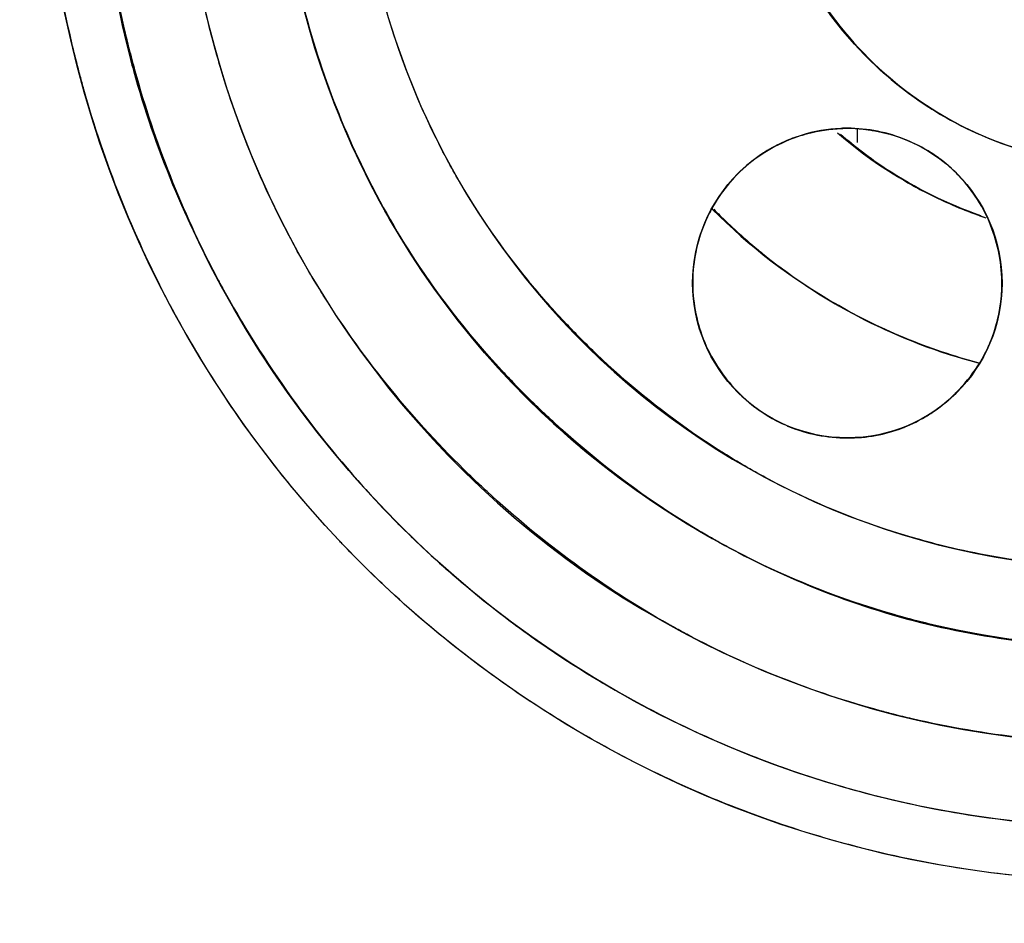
# Model space of a CAD drawing. Header units: inches. Extents: x 0.2 to 16.8, y 0.1 to 10.8.
# Tile 7 of 28: x 4.199 to 4.342, y 5.234 to 5.365. Entities that reach past the tile are written whole.
import ezdxf

# ---------------------------------------------------------------- set-up
doc = ezdxf.new("R2010")
doc.units = ezdxf.units.IN
doc.header["$LTSCALE"] = 0.935
doc.header["$MEASUREMENT"] = 0
doc.layers.get('0').update_dxf_attribs({"linetype": 'CONTINUOUS'})
doc.layers.add('DIMENSIONS', color=7, linetype='CONTINUOUS')
doc.styles.get("Standard").update_dxf_attribs({"font": 'txt', "width": 0.8})
doc.dimstyles.new('DIMSTYLE_1', dxfattribs={"dimtxt": 0.125, "dimasz": 0.18, "dimexe": 0.18, "dimexo": 0.0625, "dimgap": 0.09, "dimtad": 0, "dimtih": 1, "dimtoh": 1, "dimdec": 3, "dimzin": 4, "dimdsep": 46, "dimtxsty": 'STANDARD', "dimblk": '_FILLED', "dimblk1": '_FILLED', "dimblk2": '_FILLED', "dimcen": 0.09, "dimadec": 0, "dimazin": 0, "dimtp": 0.001, "dimtm": 0.001, "dimtfac": 1, "dimtdec": 3, "dimtofl": 0, "dimtmove": 0, "dimatfit": 3, "dimldrblk": '_FILLED', "dimfxl": 1, "dimtolj": 1, "dimtzin": 4, "dimarcsym": 0})

# ---------------------------------------------------------------- blocks, each defined once
blk = doc.blocks.new('_FILLED')
at = {"color": 0, "linetype": 'BYBLOCK'}
blk.add_solid([(0, 0), (-1, 0.1736111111), (-1, -0.1736111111)], dxfattribs=at)
blk = doc.blocks.new('*D3')
at = {"layer": 'DIMENSIONS', "color": 2, "linetype": 'CONTINUOUS'}
for p, q in [((4.3600835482, 5.3352853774), (4.3600835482, 3.1057758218)), ((5.0055953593, 4.4363959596), (5.0055953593, 3.1057758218)), ((4.3600835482, 3.2307758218), (4.0000835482, 3.2307758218)), ((5.0055953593, 3.2307758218), (5.3686224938, 3.2307758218))]:
    blk.add_line(p, q, dxfattribs=at)
at = {"layer": 'DIMENSIONS', "color": 2, "linetype": 'CONTINUOUS', "xscale": 0.18, "yscale": 0.18, "zscale": 0.18}
blk.add_blockref('_FILLED', (4.3600835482, 3.2307758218), dxfattribs=at)
at = {"layer": 'DIMENSIONS', "color": 2, "linetype": 'CONTINUOUS', "xscale": 0.18, "yscale": 0.18, "zscale": 0.18, "rotation": 180}
blk.add_blockref('_FILLED', (5.0055953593, 3.2307758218), dxfattribs=at)
at = {"layer": 'DIMENSIONS', "color": 2, "linetype": 'CONTINUOUS', "width": 0.8}
for s, p in [('[', (6.1561224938, 3.1682758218)), (']', (6.6561224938, 3.1682758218)), ('16.396', (5.4311224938, 3.1682758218)), ('16.4', (6.2561224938, 3.1682758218))]:
    blk.add_text(s, height=0.125, dxfattribs=at).set_placement(p)

msp = doc.modelspace()

# ---------------------------------------------------------------- linework, layer by layer
at = {"linetype": 'CONTINUOUS'}
msp.add_line((4.3205559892, 5.3471923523), (4.3205559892, 5.3492110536), dxfattribs=at)
at = {"color": 7, "linetype": 'CONTINUOUS'}
for centre, radius in [((4.3600835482, 5.3977853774), 0.4364966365), ((4.3600835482, 5.3977853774), 0.4104966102), ((4.3600835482, 5.3977853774), 0.318), ((4.3600835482, 5.3977853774), 0.2775184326), ((4.3600835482, 5.3977853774), 0.157999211), ((4.3600835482, 5.3977853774), 0.1501251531), ((4.3600835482, 5.3977853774), 0.123996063), ((4.3600835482, 5.3977853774), 0.054), ((4.3190835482, 5.3267712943), 0.0225)]:
    msp.add_circle(centre, radius, dxfattribs=at)
at = {"color": 6, "linetype": 'CONTINUOUS'}
for radius, start in [(0.137992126, 92.0933398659), (0.1125, 92.1076463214)]:
    msp.add_arc((4.3600835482, 5.3977853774), radius, start, 270, dxfattribs=at)
at = {"color": 7, "linetype": 'CONTINUOUS'}
for radius, start, end in [(0.0649606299, 229.196003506, 251.0227602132), (0.085492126, 224.8619874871, 255.1002644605)]:
    msp.add_arc((4.3600835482, 5.3977853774), radius, start, end, dxfattribs=at)
for points, knots in [([(4.3422268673, 5.5204561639), (4.3387004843, 5.5199430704), (4.3242811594, 5.5172110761), (4.2999011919, 5.5079105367), (4.2728205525, 5.4878706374), (4.2522369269, 5.4618926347), (4.2395499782, 5.4322102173), (4.2348146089, 5.4008329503), (4.2380516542, 5.3690955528), (4.2494603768, 5.3387351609), (4.2687416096, 5.3117270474), (4.2950087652, 5.2905541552), (4.3261892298, 5.2766658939), (4.3488348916, 5.2737695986), (4.3600835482, 5.2737893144)], [0, 0, 0, 0, 0.0287427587, 0.1182338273, 0.2088155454, 0.2982113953, 0.3834403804, 0.4672602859, 0.5525071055, 0.6389545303, 0.7269749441, 0.8180037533, 0.9089210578, 1, 1, 1, 1]), ([(4.209957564, 5.3977853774), (4.210096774, 5.3848373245), (4.2116122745, 5.3712452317), (4.215119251, 5.3581863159), (4.2152647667, 5.3576574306)], [0, 0, 0, 0, 0.9594310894, 1, 1, 1, 1]), ([(4.3087831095, 5.3806693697), (4.3103739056, 5.3759832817), (4.3152814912, 5.3665348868), (4.3263663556, 5.3545582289), (4.3413371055, 5.3461610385), (4.3584624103, 5.3428663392), (4.3757348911, 5.3452134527), (4.3910911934, 5.3525445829), (4.4032332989, 5.3638944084), (4.4103853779, 5.3766556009), (4.4126717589, 5.385501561), (4.4132650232, 5.3890703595)], [0, 0, 0, 0, 0.1036178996, 0.2206284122, 0.3379268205, 0.4580172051, 0.5805304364, 0.6977124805, 0.8098595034, 0.924305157, 1, 1, 1, 1]), ([(4.6759457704, 5.3612205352), (4.675126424, 5.3541779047), (4.6706870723, 5.3246403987), (4.6555644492, 5.2738240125), (4.6221942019, 5.2133555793), (4.5765993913, 5.1616995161), (4.5222180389, 5.1213909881), (4.4619223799, 5.0942518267), (4.3987069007, 5.0799127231), (4.3338704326, 5.0787150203), (4.2694750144, 5.0906174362), (4.2079710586, 5.1158853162), (4.152317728, 5.1539566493), (4.1051286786, 5.2035984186), (4.0692327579, 5.2631042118), (4.0541966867, 5.307752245), (4.0491748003, 5.3309419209), (4.0490823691, 5.3313730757)], [0, 0, 0, 0, 0.0237390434, 0.0999365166, 0.1766921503, 0.2537027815, 0.3294581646, 0.4021715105, 0.4740863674, 0.5455800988, 0.6183613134, 0.6923942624, 0.7671379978, 0.843046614, 0.9205615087, 0.9985237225, 1, 1, 1, 1]), ([(4.2152647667, 5.3576574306), (4.2183594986, 5.3464094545), (4.2279055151, 5.323719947), (4.2499880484, 5.2932635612), (4.2804379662, 5.2685085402), (4.3168642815, 5.2521567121), (4.3434584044, 5.2479838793), (4.3569053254, 5.2476975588)], [0, 0, 0, 0, 0.1823885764, 0.3817417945, 0.5834142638, 0.7899719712, 1, 1, 1, 1]), ([(3.9574845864, 5.317477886), (3.9623828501, 5.2929271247), (3.9770420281, 5.2439578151), (4.0122343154, 5.1751392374), (4.0608870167, 5.1130110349), (4.1212992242, 5.0606929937), (4.1918581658, 5.0203815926), (4.2698905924, 4.9945130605), (4.3520207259, 4.9846334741), (4.4346151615, 4.9912630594), (4.5135676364, 5.0142575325), (4.5855694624, 5.0516333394), (4.6477694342, 5.1014537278), (4.6988947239, 5.1615981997), (4.7377494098, 5.2305516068), (4.7594828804, 5.2959879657), (4.7664261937, 5.337966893), (4.7681408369, 5.3538101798)], [0, 0, 0, 0, 0.0644803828, 0.1311532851, 0.1982479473, 0.2668134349, 0.3360465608, 0.4065571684, 0.4774819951, 0.5480465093, 0.6188822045, 0.6882164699, 0.7560139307, 0.8231990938, 0.8906498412, 0.9589536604, 1, 1, 1, 1]), ([(4.3111622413, 5.3477819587), (4.3083015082, 5.3467174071), (4.3031362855, 5.3434454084), (4.2979718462, 5.336123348), (4.2960670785, 5.3275828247), (4.2974309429, 5.318841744), (4.3022624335, 5.3109918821), (4.3074454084, 5.3072361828), (4.3104308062, 5.3059753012), (4.3105114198, 5.3059418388)], [0, 0, 0, 0, 0.1703165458, 0.3343405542, 0.4904646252, 0.650445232, 0.8193709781, 0.9951355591, 1, 1, 1, 1]), ([(4.3376844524, 5.3394185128), (4.3369857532, 5.3404619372), (4.3344402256, 5.3436512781), (4.3310512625, 5.3460490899), (4.3284832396, 5.3471963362)], [0, 0, 0, 0, 0.3086647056, 1, 1, 1, 1]), ([(4.3415593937, 5.3264524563), (4.3415907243, 5.3294345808), (4.3407157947, 5.3340160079), (4.3385730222, 5.3380915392), (4.3376844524, 5.3394185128)], [0, 0, 0, 0, 0.6509960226, 1, 1, 1, 1]), ([(4.3382504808, 5.3151438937), (4.3345641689, 5.3161194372), (4.3232106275, 5.3199485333), (4.3100732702, 5.3277085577), (4.3016984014, 5.3352895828), (4.2994863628, 5.3375239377)], [0, 0, 0, 0, 0.2525806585, 0.7917282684, 1, 1, 1, 1]), ([(4.34148894, 5.3249024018), (4.3415265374, 5.3253699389), (4.3415517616, 5.3258869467), (4.3415588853, 5.3264040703), (4.3415593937, 5.3264524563)], [0, 0, 0, 0, 0.9064326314, 1, 1, 1, 1]), ([(4.338070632, 5.3147508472), (4.3386286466, 5.3156178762), (4.3392252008, 5.3167014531), (4.3397245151, 5.3178309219), (4.3398042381, 5.3180184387)], [0, 0, 0, 0, 0.8350108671, 1, 1, 1, 1]), ([(4.3310705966, 5.3077447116), (4.3322603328, 5.3085138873), (4.3335423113, 5.3095230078), (4.3347121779, 5.3106521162), (4.3348590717, 5.3107975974)], [0, 0, 0, 0, 0.872831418, 1, 1, 1, 1]), ([(4.3190835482, 5.3042712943), (4.3218163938, 5.3042307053), (4.3248035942, 5.3047707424), (4.327547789, 5.3058903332), (4.3277438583, 5.3059737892)], [0, 0, 0, 0, 0.9280750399, 1, 1, 1, 1])]:
    msp.add_open_spline(points, degree=3, knots=knots, dxfattribs=at)
at = {"color": 6, "linetype": 'CONTINUOUS'}
for points, knots in [([(4.207249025, 5.3578619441, 2.7676118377), (4.2069175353, 5.3591317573, 2.7676118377), (4.20509707, 5.3664745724, 2.7676118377), (4.2027931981, 5.3797462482, 2.7676118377), (4.2020835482, 5.3918890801, 2.7676118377), (4.2020835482, 5.3977853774, 2.7676118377)], [0, 0, 0, 0, 0.0974336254, 0.5617332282, 1, 1, 1, 1]), ([(4.209957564, 5.3977853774, 2.7754858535), (4.209957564, 5.3921829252, 2.7754858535), (4.2106318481, 5.380645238, 2.7754858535), (4.2127592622, 5.3683900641, 2.7754858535), (4.2143784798, 5.3617578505, 2.7754858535), (4.2145962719, 5.3608985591, 2.7754858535)], [0, 0, 0, 0, 0.4509658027, 0.9287187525, 1, 1, 1, 1]), ([(4.2154697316, 5.3576078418, 2.7754858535), (4.2183319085, 5.3472927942, 2.7754858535), (4.2226074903, 5.3364589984, 2.7754858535), (4.2280866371, 5.3262608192, 2.7754858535), (4.2284999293, 5.3255073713, 2.7754858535)], [0, 0, 0, 0, 0.9257661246, 1, 1, 1, 1]), ([(4.2220348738, 5.3209262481, 2.7676118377), (4.2214490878, 5.3219796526, 2.7676118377), (4.2156073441, 5.3327774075, 2.7676118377), (4.2110515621, 5.3442542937, 2.7676118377), (4.2080531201, 5.3548986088, 2.7676118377)], [0, 0, 0, 0, 0.0981871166, 1, 1, 1, 1]), ([(4.2518228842, 5.2827080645, 2.7676118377), (4.2496967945, 5.284707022, 2.7676118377), (4.2474728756, 5.2869169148, 2.7676118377), (4.2453168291, 5.2891912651, 2.7676118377), (4.2451686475, 5.2893482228, 2.7676118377)], [0, 0, 0, 0, 0.9311217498, 1, 1, 1, 1]), ([(4.2809071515, 5.270236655, 2.7754858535), (4.2822649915, 5.2693933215, 2.7754858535), (4.2847548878, 5.2679016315, 2.7754858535), (4.2872872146, 5.2664833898, 2.7754858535), (4.2884329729, 5.2658612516, 2.7754858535)], [0, 0, 0, 0, 0.5507646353, 1, 1, 1, 1]), ([(4.2846779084, 5.2589403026, 2.7676118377), (4.2834710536, 5.2595955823, 2.7676118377), (4.2805609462, 5.2612253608, 2.7676118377), (4.2777040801, 5.2629473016, 2.7676118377), (4.276043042, 5.2639912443, 2.7676118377)], [0, 0, 0, 0, 0.4117601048, 1, 1, 1, 1]), ([(4.3232969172, 5.2522362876, 2.7754858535), (4.3238138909, 5.2521055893, 2.7754858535), (4.3347364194, 5.2494063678, 2.7754858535), (4.3459562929, 5.2479450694, 2.7754858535), (4.356668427, 5.2476994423, 2.7754858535)], [0, 0, 0, 0, 0.0473947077, 1, 1, 1, 1]), ([(4.355192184, 5.2398625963, 2.7676118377), (4.3443528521, 5.2402001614, 2.7676118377), (4.3329876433, 5.2417276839, 2.7676118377), (4.3219128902, 5.2444644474, 2.7676118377), (4.3213694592, 5.2446018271, 2.7676118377)], [0, 0, 0, 0, 0.950864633, 1, 1, 1, 1])]:
    msp.add_open_spline(points, degree=3, knots=knots, dxfattribs=at)
at = {"linetype": 'CONTINUOUS'}
for points, knots in [([(4.2278667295, 5.35825512, 2.7754858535), (4.2271628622, 5.3606190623, 2.7754858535), (4.2239473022, 5.3725791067, 2.7754858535), (4.2223442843, 5.3849162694, 2.7754858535), (4.2221265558, 5.394816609, 2.7754858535)], [0, 0, 0, 0, 0.1992233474, 1, 1, 1, 1]), ([(4.7962154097, 5.3799122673, 2.7864858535), (4.794744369, 5.3441860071, 2.7864858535), (4.7822935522, 5.2687952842, 2.7864858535), (4.7353499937, 5.1648903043, 2.7864858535), (4.6746985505, 5.0914033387, 2.7864858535), (4.6204373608, 5.0462349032, 2.7864858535), (4.5787878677, 5.0189783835, 2.7864858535), (4.5343582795, 4.9965371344, 2.7864858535), (4.4681107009, 4.9721297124, 2.7864858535), (4.3741431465, 4.9563481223, 2.7864858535), (4.2547044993, 4.9682393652, 2.7864858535), (4.1388173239, 5.0145559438, 2.7864858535), (4.0407908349, 5.0917198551, 2.7864858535), (3.9813875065, 5.1744798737, 2.7864858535), (3.949943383, 5.2450141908, 2.7864858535), (3.9379823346, 5.2847081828, 2.7864858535), (3.9331956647, 5.3065829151, 2.7864858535), (3.9323493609, 5.3107405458, 2.7864858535)], [0, 0, 0, 0, 0.0846627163, 0.1795609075, 0.2675479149, 0.3084185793, 0.3469894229, 0.3855602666, 0.4264309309, 0.5144179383, 0.6093161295, 0.7080892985, 0.8068624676, 0.9017606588, 0.9468406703, 0.9899260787, 1, 1, 1, 1]), ([(4.7702373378, 5.3809768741, 2.8124858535), (4.7688539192, 5.3473786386, 2.8124858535), (4.7571447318, 5.2764785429, 2.8124858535), (4.7129973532, 5.178762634, 2.8124858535), (4.6559585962, 5.1096528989, 2.8124858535), (4.6049294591, 5.0671749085, 2.8124858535), (4.5657608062, 5.0415419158, 2.8124858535), (4.5239776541, 5.0204373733, 2.8124858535), (4.4616760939, 4.9974837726, 2.8124858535), (4.3733056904, 4.9826422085, 2.8124858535), (4.2609813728, 4.9938251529, 2.8124858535), (4.1519969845, 5.0373828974, 2.8124858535), (4.0598094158, 5.1099505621, 2.8124858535), (4.0039444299, 5.1877810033, 2.8124858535), (3.9743732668, 5.2541139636, 2.8124858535), (3.9631243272, 5.2914447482, 2.8124858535), (3.9586226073, 5.3120177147, 2.8124858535), (3.9578265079, 5.3159288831, 2.8124858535)], [0, 0, 0, 0, 0.0846624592, 0.1795603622, 0.2675471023, 0.3084176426, 0.3469883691, 0.3855590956, 0.4264296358, 0.514416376, 0.609314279, 0.708087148, 0.8068600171, 0.9017579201, 0.9468377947, 0.9899230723, 1, 1, 1, 1]), ([(4.6366676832, 5.3750776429, 2.6060042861), (4.6351137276, 5.3561968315, 2.6060042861), (4.6269426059, 5.3122918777, 2.6060042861), (4.598670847, 5.2497151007, 2.6060042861), (4.5601098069, 5.2029934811, 2.6060042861), (4.5256115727, 5.1742762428, 2.6060042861), (4.4991316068, 5.1569470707, 2.6060042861), (4.4708841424, 5.1426793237, 2.6060042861), (4.4287650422, 5.1271616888, 2.6060042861), (4.3690234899, 5.1171268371, 2.6060042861), (4.2930810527, 5.1246925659, 2.6060042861), (4.2194241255, 5.1541182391, 2.6060042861), (4.1669654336, 5.195425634, 2.6060042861), (4.1338668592, 5.2355677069, 2.6060042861), (4.108023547, 5.2773167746, 2.6060042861), (4.0953222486, 5.3115580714, 2.6060042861), (4.0899463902, 5.3344928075, 2.6060042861)], [0, 0, 0, 0, 0.072303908, 0.1695581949, 0.2597297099, 0.3016150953, 0.341143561, 0.3806720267, 0.4225574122, 0.5127289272, 0.6099832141, 0.7112086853, 0.8124341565, 0.8619213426, 0.9099170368, 1, 1, 1, 1]), ([(4.2416330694, 5.3610899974, 2.5684779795), (4.2408590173, 5.3635987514, 2.5684779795), (4.2400836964, 5.3664270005, 2.5684779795), (4.239408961, 5.3692787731, 2.5684779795), (4.2393396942, 5.3695764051, 2.5684779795)], [0, 0, 0, 0, 0.8957195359, 1, 1, 1, 1]), ([(4.2551907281, 5.3317034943, 2.5684779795), (4.2543331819, 5.3330478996, 2.5684779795), (4.248700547, 5.342279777, 2.5684779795), (4.2443544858, 5.3522697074, 2.5684779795), (4.2416330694, 5.3610899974, 2.5684779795)], [0, 0, 0, 0, 0.147475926, 1, 1, 1, 1]), ([(4.2425562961, 5.3255058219, 2.7754858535), (4.2418813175, 5.3265906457, 2.7754858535), (4.2356938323, 5.3368632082, 2.7754858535), (4.2309281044, 5.3479734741, 2.7754858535), (4.2278667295, 5.35825512, 2.7754858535)], [0, 0, 0, 0, 0.1065536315, 1, 1, 1, 1]), ([(4.3099052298, 5.3473083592, 2.1644622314), (4.3089329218, 5.3468758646, 2.1644622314), (4.3076984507, 5.3462191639, 2.1644622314), (4.3065357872, 5.3454509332, 2.1644622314), (4.306263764, 5.3452623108, 2.1644622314)], [0, 0, 0, 0, 0.7623624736, 1, 1, 1, 1]), ([(4.3327063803, 5.3446784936, 2.1644622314), (4.3321798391, 5.3450795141, 2.1644622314), (4.33059843, 5.346176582, 2.1644622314), (4.328880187, 5.3470611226, 2.1644622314), (4.3277123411, 5.3475441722, 2.1644622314)], [0, 0, 0, 0, 0.3442972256, 1, 1, 1, 1]), ([(4.3029653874, 5.3424674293, 2.1644622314), (4.3016647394, 5.3411311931, 2.1644622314), (4.3000391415, 5.3389888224, 2.1644622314), (4.2988313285, 5.3366053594, 2.1644622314), (4.2985064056, 5.3358688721, 2.1644622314)], [0, 0, 0, 0, 0.6983652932, 1, 1, 1, 1]), ([(4.3399647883, 5.335145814, 2.1644622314), (4.3395684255, 5.3361360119, 2.1644622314), (4.3383288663, 5.3386930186, 2.1644622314), (4.3366178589, 5.3409779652, 2.1644622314), (4.3353998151, 5.3422613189, 2.1644622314)], [0, 0, 0, 0, 0.3761784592, 1, 1, 1, 1]), ([(4.6728729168, 5.3404876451, 2.8124858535), (4.6708586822, 5.3294843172, 2.8124858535), (4.6614983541, 5.2901463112, 2.8124858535), (4.6334735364, 5.2281161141, 2.8124858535), (4.5892876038, 5.1745792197, 2.8124858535), (4.5497571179, 5.1416730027, 2.8124858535), (4.5194145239, 5.1218160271, 2.8124858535), (4.4870466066, 5.1054670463, 2.8124858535), (4.4387836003, 5.0876858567, 2.8124858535), (4.3703275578, 5.0761872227, 2.8124858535), (4.2833074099, 5.0848565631, 2.8124858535), (4.198906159, 5.1185745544, 2.8124858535), (4.1387953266, 5.165907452, 2.8124858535), (4.1008686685, 5.2119050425, 2.8124858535), (4.0712804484, 5.2597038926, 2.8124858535), (4.0556903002, 5.3017044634, 2.8124858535), (4.0492571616, 5.3309086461, 2.8124858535), (4.0486593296, 5.3338133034, 2.8124858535)], [0, 0, 0, 0, 0.038227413, 0.1380058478, 0.2305176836, 0.2734901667, 0.3140445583, 0.3545989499, 0.397571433, 0.4900832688, 0.5898617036, 0.6937143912, 0.7975670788, 0.8483386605, 0.8975800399, 0.9898395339, 1, 1, 1, 1]), ([(4.2985064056, 5.3358688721, 2.1644622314), (4.2973635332, 5.3332783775, 2.1644622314), (4.2965887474, 5.3299596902, 2.1644622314), (4.2965790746, 5.3266041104, 2.1644622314), (4.2965954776, 5.326087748, 2.1644622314)], [0, 0, 0, 0, 0.8460112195, 1, 1, 1, 1]), ([(4.3415828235, 5.3267487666, 2.1644622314), (4.3415834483, 5.3270448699, 2.1644622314), (4.341532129, 5.3299157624, 2.1644622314), (4.3409199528, 5.3327596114, 2.1644622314), (4.3399647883, 5.335145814, 2.1644622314)], [0, 0, 0, 0, 0.1031206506, 1, 1, 1, 1]), ([(4.3355450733, 5.3114510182, 2.1644622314), (4.3367013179, 5.312689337, 2.1644622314), (4.3384318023, 5.3150085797, 2.1644622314), (4.3396669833, 5.3176101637, 2.1644622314), (4.3400876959, 5.3187114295, 2.1644622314)], [0, 0, 0, 0, 0.5893901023, 1, 1, 1, 1]), ([(4.2986601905, 5.3173312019, 2.1644622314), (4.2989446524, 5.3167139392, 2.1644622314), (4.3002787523, 5.3141367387, 2.1644622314), (4.3021177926, 5.311847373, 2.1644622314), (4.3037409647, 5.3103323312, 2.1644622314)], [0, 0, 0, 0, 0.2344533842, 1, 1, 1, 1]), ([(4.3281487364, 5.306175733, 2.1644622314), (4.3286319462, 5.3063888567, 2.1644622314), (4.3313612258, 5.3077111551, 2.1644622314), (4.3338193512, 5.3096027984, 2.1644622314), (4.3355450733, 5.3114510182, 2.1644622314)], [0, 0, 0, 0, 0.1744200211, 1, 1, 1, 1]), ([(4.3037409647, 5.3103323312, 2.1644622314), (4.3052027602, 5.3089679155, 2.1644622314), (4.3073242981, 5.3074488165, 2.1644622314), (4.3096403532, 5.3063381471, 2.1644622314), (4.3101786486, 5.3061057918, 2.1644622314)], [0, 0, 0, 0, 0.7713338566, 1, 1, 1, 1]), ([(4.2762272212, 5.3066778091, 2.5684779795), (4.2757149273, 5.3071506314, 2.5684779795), (4.2749181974, 5.307897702, 2.5684779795), (4.2741306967, 5.3086545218, 2.5684779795), (4.2738471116, 5.3089295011, 2.5684779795)], [0, 0, 0, 0, 0.6383378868, 1, 1, 1, 1]), ([(4.3101786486, 5.3061057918, 2.1644622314), (4.311394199, 5.3055810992, 2.1644622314), (4.3143013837, 5.30462472, 2.1644622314), (4.3173538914, 5.3042712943, 2.1644622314), (4.3190835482, 5.3042712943, 2.1644622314)], [0, 0, 0, 0, 0.4333652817, 1, 1, 1, 1]), ([(4.3190835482, 5.3042712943, 2.1644622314), (4.3208132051, 5.3042712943, 2.1644622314), (4.3235054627, 5.3045830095, 2.1644622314), (4.3260846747, 5.3053637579, 2.1644622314), (4.3269858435, 5.3057017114, 2.1644622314)], [0, 0, 0, 0, 0.6424559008, 1, 1, 1, 1]), ([(4.2666785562, 5.2964710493, 2.7754858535), (4.2661366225, 5.2969720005, 2.7754858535), (4.265256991, 5.2977974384, 2.7754858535), (4.2643874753, 5.2986335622, 2.7754858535), (4.2640515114, 5.2989597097, 2.7754858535)], [0, 0, 0, 0, 0.611840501, 1, 1, 1, 1]), ([(4.325879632, 5.2785777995, 2.5684779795), (4.3177081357, 5.2809141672, 2.5684779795), (4.3089516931, 5.2844274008, 2.5684779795), (4.3007298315, 5.2889230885, 2.5684779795), (4.2999709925, 5.2893488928, 2.5684779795)], [0, 0, 0, 0, 0.9071322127, 1, 1, 1, 1]), ([(4.3238485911, 5.2646127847, 2.7754858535), (4.3141107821, 5.2672514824, 2.7754858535), (4.3039310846, 5.2712515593, 2.7754858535), (4.2943958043, 5.2764359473, 2.7754858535), (4.2937310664, 5.2768048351, 2.7754858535)], [0, 0, 0, 0, 0.9299493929, 1, 1, 1, 1]), ([(4.3600835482, 5.2737893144, 2.5684779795), (4.3554536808, 5.2737893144, 2.5684779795), (4.3459184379, 5.274332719, 2.5684779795), (4.3353560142, 5.2761408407, 2.5684779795), (4.3294535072, 5.2776081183, 2.5684779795), (4.3283216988, 5.2779066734, 2.5684779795)], [0, 0, 0, 0, 0.432535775, 0.8908103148, 1, 1, 1, 1]), ([(4.3600835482, 5.2597932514, 2.7754858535), (4.3549310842, 5.2597932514, 2.7754858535), (4.3443195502, 5.2603979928, 2.7754858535), (4.332925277, 5.2623485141, 2.7754858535), (4.3267062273, 5.2638680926, 2.7754858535), (4.3257985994, 5.2640997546, 2.7754858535)], [0, 0, 0, 0, 0.4462162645, 0.9189853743, 1, 1, 1, 1])]:
    msp.add_open_spline(points, degree=3, knots=knots, dxfattribs=at)
at = {"color": 1, "linetype": 'CONTINUOUS'}
for points, knots in [([(4.3090403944, 5.380129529, 2.5654622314), (4.3099346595, 5.37754615, 2.5654622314), (4.3122581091, 5.3721977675, 2.5654622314), (4.3154516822, 5.3672648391, 2.5654622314), (4.3173544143, 5.3648088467, 2.5654622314)], [0, 0, 0, 0, 0.4706230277, 1, 1, 1, 1]), ([(4.2592600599, 5.3478389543, 2.1724622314), (4.255541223, 5.3553262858, 2.1724622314), (4.2518407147, 5.3655789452, 2.1724622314), (4.249653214, 5.3761854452, 2.1724622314), (4.2492349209, 5.3786093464, 2.1724622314)], [0, 0, 0, 0, 0.7727144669, 1, 1, 1, 1]), ([(4.3296938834, 5.3531549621, 2.5654622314), (4.3307962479, 5.3524006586, 2.5654622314), (4.3345197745, 5.3500537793, 2.5654622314), (4.3385237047, 5.3481916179, 2.5654622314), (4.3414003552, 5.3471379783, 2.5654622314)], [0, 0, 0, 0, 0.3036694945, 1, 1, 1, 1]), ([(4.2725479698, 5.3272861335, 2.1724622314), (4.2688875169, 5.3317738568, 2.1724622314), (4.2641997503, 5.338498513, 2.1724622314), (4.260322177, 5.3457005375, 2.1724622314), (4.2592600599, 5.3478389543, 2.1724622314)], [0, 0, 0, 0, 0.7080084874, 1, 1, 1, 1]), ([(4.3250225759, 5.3431127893, 1.5470134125), (4.325870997, 5.3425634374, 1.5470134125), (4.3274913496, 5.3415680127, 1.5470134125), (4.3291513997, 5.3406494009, 1.5470134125), (4.3299379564, 5.3402356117, 1.5470134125)], [0, 0, 0, 0, 0.5310696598, 1, 1, 1, 1]), ([(4.3069649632, 5.3308951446, 1.5753598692), (4.310241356, 5.3282592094, 1.5753598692), (4.3150315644, 5.3249455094, 1.5753598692), (4.3201391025, 5.322170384, 1.5753598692), (4.3215735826, 5.3214444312, 1.5753598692)], [0, 0, 0, 0, 0.7233596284, 1, 1, 1, 1]), ([(4.2965851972, 5.3050136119, 2.1724622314), (4.2916460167, 5.3084437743, 2.1724622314), (4.2853748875, 5.3135830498, 2.1724622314), (4.2796614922, 5.31931148, 2.1724622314), (4.2782410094, 5.3208120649, 2.1724622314)], [0, 0, 0, 0, 0.7444905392, 1, 1, 1, 1]), ([(4.3600835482, 5.2852853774, 2.1724622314), (4.3558829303, 5.2852853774, 2.1724622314), (4.3472317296, 5.2857784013, 2.1724622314), (4.3370826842, 5.287515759, 2.1724622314), (4.3311796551, 5.2890315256, 2.1724622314), (4.3296036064, 5.2894733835, 2.1724622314)], [0, 0, 0, 0, 0.4084181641, 0.8411399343, 1, 1, 1, 1])]:
    msp.add_open_spline(points, degree=3, knots=knots, dxfattribs=at)
for points in [[(4.3173544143, 5.3648088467, 2.5654622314), (4.3208257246, 5.3603281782, 2.5654622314), (4.3250030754, 5.356364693, 2.5654622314), (4.3296938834, 5.3531549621, 2.5654622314)], [(4.3198576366, 5.3468296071, 1.5470134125), (4.3207268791, 5.3461375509, 1.5470134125), (4.3216128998, 5.3454679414, 1.5470134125), (4.3225145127, 5.3448220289, 1.5470134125)], [(4.3414003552, 5.3471379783, 2.5654622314), (4.3424608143, 5.3467495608, 2.5654622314), (4.3435333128, 5.3463941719, 2.5654622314), (4.3446154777, 5.3460722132, 2.5654622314)], [(4.3225145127, 5.3448220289, 1.5470134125), (4.3233378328, 5.344232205, 1.5470134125), (4.3241741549, 5.3436621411, 1.5470134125), (4.3250225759, 5.3431127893, 1.5470134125)], [(4.3299379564, 5.3402356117, 1.5470134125), (4.330724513, 5.3398218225, 1.5470134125), (4.3315191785, 5.3394250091, 1.5470134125), (4.3323213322, 5.3390452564, 1.5470134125)], [(4.3323213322, 5.3390452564, 1.5470134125), (4.3345667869, 5.3379822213, 1.5470134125), (4.3368709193, 5.3370528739, 1.5470134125), (4.3392201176, 5.3362590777, 1.5470134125)], [(4.2996439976, 5.3374883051, 1.5753598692), (4.3002489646, 5.3368802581, 1.5753598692), (4.3008625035, 5.3362807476, 1.5753598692), (4.3014844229, 5.3356901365, 1.5753598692)], [(4.3014844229, 5.3356901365, 1.5753598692), (4.3019243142, 5.33527239, 1.5753598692), (4.3023683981, 5.3348590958, 1.5753598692), (4.302816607, 5.3344503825, 1.5753598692)], [(4.302816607, 5.3344503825, 1.5753598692), (4.3038942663, 5.333467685, 1.5753598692), (4.3049957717, 5.3325114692, 1.5753598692), (4.3061201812, 5.331583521, 1.5753598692)], [(4.3061201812, 5.331583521, 1.5753598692), (4.306400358, 5.3313522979, 1.5753598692), (4.3066819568, 5.3311228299, 1.5753598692), (4.3069649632, 5.3308951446, 1.5753598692)], [(4.2736896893, 5.325908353, 2.1724622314), (4.2733055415, 5.3263646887, 2.1724622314), (4.2729249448, 5.3268239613, 2.1724622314), (4.2725479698, 5.3272861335, 2.1724622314)], [(4.2762619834, 5.3229549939, 2.1724622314), (4.2753880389, 5.3239251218, 2.1724622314), (4.2745303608, 5.3249097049, 2.1724622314), (4.2736896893, 5.325908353, 2.1724622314)], [(4.2777104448, 5.3213762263, 2.1724622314), (4.2772228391, 5.3218981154, 2.1724622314), (4.2767399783, 5.3224243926, 2.1724622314), (4.2762619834, 5.3229549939, 2.1724622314)], [(4.2782410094, 5.3208120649, 2.1724622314), (4.2780635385, 5.3209995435, 2.1724622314), (4.2778866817, 5.3211875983, 2.1724622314), (4.2777104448, 5.3213762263, 2.1724622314)], [(4.3215735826, 5.3214444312, 1.5753598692), (4.3267866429, 5.3188062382, 1.5753598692), (4.3322840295, 5.3167195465, 1.5753598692), (4.3379334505, 5.3152103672, 1.5753598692)], [(4.2977184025, 5.3042368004, 2.1724622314), (4.2973391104, 5.3044934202, 2.1724622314), (4.2969613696, 5.3047523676, 2.1724622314), (4.2965851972, 5.3050136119, 2.1724622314)], [(4.3006690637, 5.3023075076, 2.1724622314), (4.2996754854, 5.3029349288, 2.1724622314), (4.2986918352, 5.3035781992, 2.1724622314), (4.2977184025, 5.3042368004, 2.1724622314)], [(4.3015040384, 5.3017854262, 2.1724622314), (4.301224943, 5.3019582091, 2.1724622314), (4.300946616, 5.30213224, 2.1724622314), (4.3006690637, 5.3023075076, 2.1724622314)], [(4.307622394, 5.2982661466, 2.1724622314), (4.3055450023, 5.2993723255, 2.1724622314), (4.3035047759, 5.3005468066, 2.1724622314), (4.3015040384, 5.3017854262, 2.1724622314)], [(4.3269055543, 5.2902665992, 2.1724622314), (4.3202465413, 5.2923158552, 2.1724622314), (4.3137716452, 5.2949917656, 2.1724622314), (4.307622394, 5.2982661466, 2.1724622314)], [(4.3281904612, 5.2898796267, 2.1724622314), (4.3277614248, 5.2900060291, 2.1724622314), (4.32733311, 5.2901350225, 2.1724622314), (4.3269055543, 5.2902665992, 2.1724622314)], [(4.3296036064, 5.2894733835, 2.1724622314), (4.3291317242, 5.2896056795, 2.1724622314), (4.3286606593, 5.2897410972, 2.1724622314), (4.3281904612, 5.2898796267, 2.1724622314)]]:
    msp.add_open_spline(points, degree=3, dxfattribs=at)
at = {"color": 6, "linetype": 'CONTINUOUS'}
for points in [[(4.2145962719, 5.3608985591, 2.7754858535), (4.21487505, 5.3597986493, 2.7754858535), (4.2151662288, 5.3587016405, 2.7754858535), (4.2154697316, 5.3576078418, 2.7754858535)], [(4.2075201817, 5.356837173, 2.7676118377), (4.2074286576, 5.3571784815, 2.7676118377), (4.2073382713, 5.3575200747, 2.7676118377), (4.207249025, 5.3578619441, 2.7676118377)], [(4.2080531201, 5.3548986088, 2.7676118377), (4.2078713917, 5.3555437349, 2.7676118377), (4.2076937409, 5.3561899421, 2.7676118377), (4.2075201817, 5.356837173, 2.7676118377)], [(4.2284999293, 5.3255073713, 2.7754858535), (4.2295620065, 5.3235711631, 2.7754858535), (4.2306673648, 5.3216587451, 2.7754858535), (4.2318146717, 5.319771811, 2.7754858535)], [(4.2250968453, 5.315663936, 2.7676118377), (4.2240422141, 5.31739798, 2.7676118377), (4.2230212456, 5.3191524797, 2.7676118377), (4.2220348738, 5.3209262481, 2.7676118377)], [(4.2318146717, 5.319771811, 2.7754858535), (4.2373192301, 5.3107186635, 2.7754858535), (4.2437894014, 5.3022521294, 2.7754858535), (4.2510780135, 5.2945592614, 2.7754858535)], [(4.2451686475, 5.2893482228, 2.7676118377), (4.2375804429, 5.2973858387, 2.7676118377), (4.230839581, 5.3062216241, 2.7676118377), (4.2250968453, 5.315663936, 2.7676118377)], [(4.2510780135, 5.2945592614, 2.7754858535), (4.253061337, 5.2924659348, 2.7754858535), (4.2551052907, 5.290429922, 2.7754858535), (4.2572061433, 5.2884542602, 2.7754858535)], [(4.2572061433, 5.2884542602, 2.7754858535), (4.2644766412, 5.2816170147, 2.7754858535), (4.2724285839, 5.2755025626, 2.7754858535), (4.2809071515, 5.270236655, 2.7754858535)], [(4.276043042, 5.2639912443, 2.7676118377), (4.2673910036, 5.2694289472, 2.7676118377), (4.2592676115, 5.2757085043, 2.7676118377), (4.2518228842, 5.2827080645, 2.7676118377)], [(4.2884329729, 5.2658612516, 2.7754858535), (4.2975117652, 5.2609315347, 2.7754858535), (4.3071021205, 5.2569427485, 2.7754858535), (4.3169973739, 5.2539761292, 2.7754858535)], [(4.3130974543, 5.2469348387, 2.7676118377), (4.3032644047, 5.2499995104, 2.7676118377), (4.2937295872, 5.2540255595, 2.7676118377), (4.2846779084, 5.2589403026, 2.7676118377)], [(4.3169973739, 5.2539761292, 2.7754858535), (4.3190843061, 5.2533504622, 2.7754858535), (4.3211848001, 5.252770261, 2.7754858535), (4.3232969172, 5.2522362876, 2.7754858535)], [(4.3213694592, 5.2446018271, 2.7676118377), (4.3185916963, 5.2453040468, 2.7676118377), (4.3158330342, 5.246082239, 2.7676118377), (4.3130974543, 5.2469348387, 2.7676118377)]]:
    msp.add_open_spline(points, degree=3, dxfattribs=at)
at = {"color": 7, "linetype": 'CONTINUOUS'}
for points in [[(4.3133439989, 5.3484674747), (4.3126054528, 5.3482761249), (4.3118766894, 5.3480478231), (4.3111622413, 5.3477819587)], [(4.3182024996, 5.3491955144), (4.316567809, 5.3491198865), (4.3149332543, 5.3488792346), (4.3133439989, 5.3484674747)], [(4.3246501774, 5.3433949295), (4.3223596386, 5.3449069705), (4.3201714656, 5.346571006), (4.3180935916, 5.3483661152)], [(4.3191159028, 5.3492206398), (4.3188116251, 5.3492179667), (4.31850706, 5.3492096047), (4.3182024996, 5.3491955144)], [(4.3200475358, 5.3492110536), (4.3197374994, 5.3492201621), (4.3194268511, 5.3492233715), (4.3191159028, 5.3492206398)], [(4.3235767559, 5.3487466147), (4.3224100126, 5.3489814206), (4.3212278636, 5.3491341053), (4.3200475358, 5.3492110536)], [(4.3284832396, 5.3471963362), (4.3269144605, 5.3478971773), (4.3252616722, 5.3484075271), (4.3235767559, 5.3487466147)], [(4.3384983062, 5.3365280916), (4.3336243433, 5.338246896), (4.3289563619, 5.3405523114), (4.3246501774, 5.3433949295)], [(4.3398042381, 5.3180184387), (4.3407311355, 5.3201985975), (4.3412986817, 5.3225364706), (4.34148894, 5.3249024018)], [(4.3348590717, 5.3107975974), (4.3360686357, 5.3119955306), (4.3371509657, 5.3133218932), (4.338070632, 5.3147508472)], [(4.3277438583, 5.3059737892), (4.3289017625, 5.3064666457), (4.3300140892, 5.3070616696), (4.3310705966, 5.3077447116)], [(4.3105114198, 5.3059418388), (4.3132209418, 5.3048171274), (4.316173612, 5.3042503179), (4.3190835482, 5.3042712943)]]:
    msp.add_open_spline(points, degree=3, dxfattribs=at)
at = {"linetype": 'CONTINUOUS'}
for points in [[(4.3181111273, 5.3492496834, 2.1644622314), (4.3161674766, 5.3491634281, 2.1644622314), (4.3142345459, 5.3488200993, 2.1644622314), (4.3123766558, 5.3482400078, 2.1644622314)], [(4.3190835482, 5.3492712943, 2.1644622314), (4.3187593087, 5.3492712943, 2.1644622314), (4.3184350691, 5.3492640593, 2.1644622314), (4.3181111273, 5.3492496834, 2.1644622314)], [(4.3277123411, 5.3475441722, 2.1644622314), (4.3249857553, 5.3486719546, 2.1644622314), (4.3220346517, 5.3492712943, 2.1644622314), (4.3190835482, 5.3492712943, 2.1644622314)], [(4.3123766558, 5.3482400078, 2.1644622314), (4.3115354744, 5.3479773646, 2.1644622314), (4.3107096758, 5.3476661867, 2.1644622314), (4.3099052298, 5.3473083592, 2.1644622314)], [(4.3054607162, 5.3446784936, 2.1644622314), (4.3045755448, 5.3440043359, 2.1644622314), (4.3037410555, 5.3432643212, 2.1644622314), (4.3029653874, 5.3424674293, 2.1644622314)], [(4.306263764, 5.3452623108, 2.1644622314), (4.3059917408, 5.3450736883, 2.1644622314), (4.3057239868, 5.3448790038, 2.1644622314), (4.3054607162, 5.3446784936, 2.1644622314)], [(4.3334825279, 5.3440597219, 2.1644622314), (4.3332284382, 5.3442716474, 2.1644622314), (4.3329696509, 5.3444779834, 2.1644622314), (4.3327063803, 5.3446784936, 2.1644622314)], [(4.3353998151, 5.3422613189, 2.1644622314), (4.3347963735, 5.3428971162, 2.1644622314), (4.3341559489, 5.34349805, 2.1644622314), (4.3334825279, 5.3440597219, 2.1644622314)], [(4.2688317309, 5.3140644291, 2.5684779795), (4.2637754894, 5.3195328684, 2.5684779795), (4.2591908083, 5.3254324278, 2.5684779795), (4.2551907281, 5.3317034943, 2.5684779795)], [(4.2429646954, 5.3248536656, 2.7754858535), (4.2428279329, 5.3250706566, 2.7754858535), (4.2426917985, 5.3252880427, 2.7754858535), (4.2425562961, 5.3255058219, 2.7754858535)], [(4.2965954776, 5.326087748, 2.1644622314), (4.2966911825, 5.3230749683, 2.1644622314), (4.2973959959, 5.3200744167, 2.1644622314), (4.2986601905, 5.3173312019, 2.1644622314)], [(4.3400876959, 5.3187114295, 2.1644622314), (4.3410662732, 5.3212729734, 2.1644622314), (4.3415770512, 5.3240132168, 2.1644622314), (4.3415828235, 5.3267487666, 2.1644622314)], [(4.2640515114, 5.2989597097, 2.7754858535), (4.2560406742, 5.3067364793, 2.7754858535), (4.2489092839, 5.3154218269, 2.7754858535), (4.2429646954, 5.3248536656, 2.7754858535)], [(4.2705277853, 5.3122646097, 2.5684779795), (4.2699567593, 5.3128592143, 2.5684779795), (4.2693913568, 5.3134591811, 2.5684779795), (4.2688317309, 5.3140644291, 2.5684779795)], [(4.2738471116, 5.3089295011, 2.5684779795), (4.272721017, 5.3100214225, 2.5684779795), (4.271614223, 5.3111333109, 2.5684779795), (4.2705277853, 5.3122646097, 2.5684779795)], [(4.2955498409, 5.2919557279, 2.5684779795), (4.2886580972, 5.2962193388, 2.5684779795), (4.2821911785, 5.3011733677, 2.5684779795), (4.2762272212, 5.3066778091, 2.5684779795)], [(4.3269858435, 5.3057017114, 2.1644622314), (4.3273776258, 5.3058486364, 2.1644622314), (4.3277654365, 5.3060066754, 2.1644622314), (4.3281487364, 5.306175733, 2.1644622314)], [(4.2931089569, 5.2771522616, 2.7754858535), (4.283579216, 5.2825079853, 2.7754858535), (4.2747174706, 5.2890400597, 2.7754858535), (4.2666785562, 5.2964710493, 2.7754858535)], [(4.2993019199, 5.2897271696, 2.5684779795), (4.2980378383, 5.2904472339, 2.5684779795), (4.2967869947, 5.2911903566, 2.5684779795), (4.2955498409, 5.2919557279, 2.5684779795)], [(4.2999709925, 5.2893488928, 2.5684779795), (4.2997475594, 5.289474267, 2.5684779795), (4.2995245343, 5.2896003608, 2.5684779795), (4.2993019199, 5.2897271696, 2.5684779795)], [(4.3274699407, 5.2781346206, 2.5684779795), (4.3269389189, 5.2782787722, 2.5684779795), (4.3264087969, 5.2784265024, 2.5684779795), (4.325879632, 5.2785777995, 2.5684779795)], [(4.3283216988, 5.2779066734, 2.5684779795), (4.3280375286, 5.2779816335, 2.5684779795), (4.3277536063, 5.2780576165, 2.5684779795), (4.3274699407, 5.2781346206, 2.5684779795)], [(4.2937310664, 5.2768048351, 2.7754858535), (4.2935233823, 5.2769200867, 2.7754858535), (4.2933160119, 5.2770358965, 2.7754858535), (4.2931089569, 5.2771522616, 2.7754858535)], [(4.3257985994, 5.2640997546, 2.7754858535), (4.325147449, 5.2642659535, 2.7754858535), (4.324497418, 5.2644369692, 2.7754858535), (4.3238485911, 5.2646127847, 2.7754858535)]]:
    msp.add_open_spline(points, degree=3, dxfattribs=at)

# ---------------------------------------------------------------- dimensions: what is measured, and where the dimension line sits
at = {"layer": 'DIMENSIONS', "color": 2, "linetype": 'CONTINUOUS'}
dim = msp.add_linear_dim(base=(4.3600835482, 3.2307758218), p1=(5.0055953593, 4.4363959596), p2=(4.3600835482, 5.3352853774), angle=180, dimstyle='DIMSTYLE_1', dxfattribs=at)
dim.commit()
dim.dimension.update_dxf_attribs({"geometry": '*D3', "text_midpoint": (6.0936224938, 3.2307758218), "dimtype": 160})

doc.saveas('drawing.dxf')
